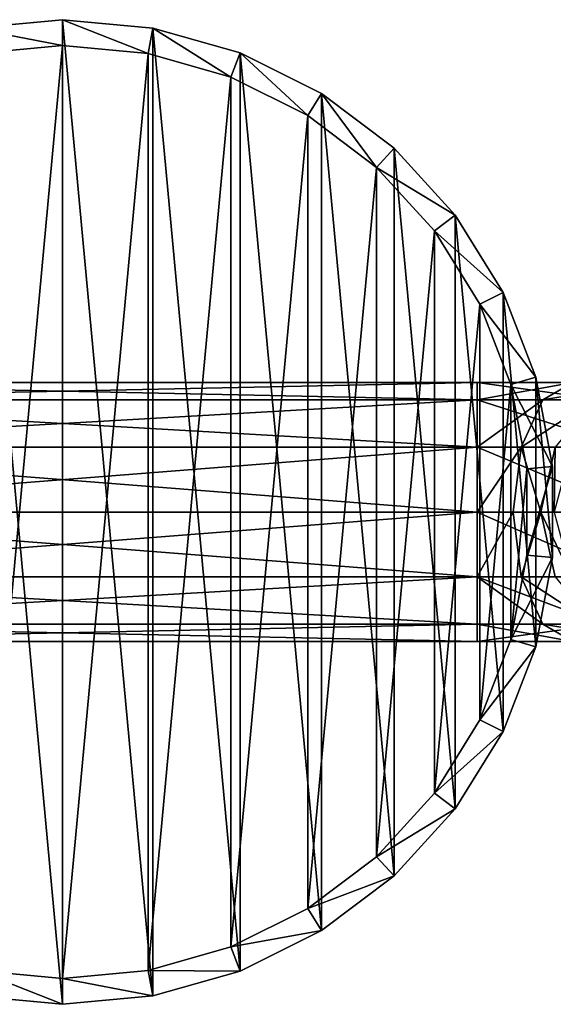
# Model space of a CAD drawing. Extents: x 1 to 199, y -10 to 2.
# Tile 235 of 256: x 131.99 to 133.02, y -5.1 to -3.2. Entities that reach past the tile are written whole.
import ezdxf

# ---------------------------------------------------------------- set-up
doc = ezdxf.new("R2010")
doc.units = 0
doc.header["$LTSCALE"] = 2.54
doc.layers.get('0').update_dxf_attribs({"color": 13, "linetype": 'CONTINUOUS'})

# ---------------------------------------------------------------- blocks, each defined once
blk = doc.blocks.new('SLING-V-10355_STL')
at = {"color": 0}
for p, q in [((132.0716, -3.2047, 131.6377), (131.897, -3.2209, 131.6377)), ((132.0716, -3.2047, 131.6377), (131.897, -3.2209, 131.6377)), ((132.2461, -3.2209, 131.6377), (132.0716, -3.2047, 131.6377)), ((132.0716, -3.2547, 129.2377), (132.0716, -3.2047, 131.6377)), ((132.2461, -3.2209, 131.6377), (132.0716, -3.2047, 131.6377)), ((132.0716, -3.2547, 129.2377), (132.0716, -3.2047, 131.6377)), ((132.237, -3.27, 129.2377), (132.2461, -3.2209, 131.6377)), ((132.237, -3.27, 129.2377), (132.2461, -3.2209, 131.6377)), ((132.4148, -3.2688, 131.6377), (132.2461, -3.2209, 131.6377)), ((132.4148, -3.2688, 131.6377), (132.2461, -3.2209, 131.6377)), ((131.9062, -3.27, 129.2377), (132.0716, -3.2547, 129.2377)), ((131.9062, -3.27, 129.2377), (132.0716, -3.2547, 129.2377)), ((132.0716, -3.2547, 129.2377), (132.237, -3.27, 129.2377)), ((132.0716, -3.2547, 129.2377), (132.237, -3.27, 129.2377)), ((132.237, -3.27, 129.2377), (132.3967, -3.3155, 129.2377)), ((132.237, -3.27, 129.2377), (132.3967, -3.3155, 129.2377)), ((132.3967, -3.3155, 129.2377), (132.4148, -3.2688, 131.6377)), ((132.3967, -3.3155, 129.2377), (132.4148, -3.2688, 131.6377)), ((132.5717, -3.347, 131.6377), (132.4148, -3.2688, 131.6377)), ((132.5717, -3.347, 131.6377), (132.4148, -3.2688, 131.6377)), ((132.3967, -3.3155, 129.2377), (132.5454, -3.3895, 129.2377)), ((132.3967, -3.3155, 129.2377), (132.5454, -3.3895, 129.2377)), ((132.5454, -3.3895, 129.2377), (132.5717, -3.347, 131.6377)), ((132.5454, -3.3895, 129.2377), (132.5717, -3.347, 131.6377)), ((132.7116, -3.4526, 131.6377), (132.5717, -3.347, 131.6377)), ((132.7116, -3.4526, 131.6377), (132.5717, -3.347, 131.6377)), ((132.5454, -3.3895, 129.2377), (132.6779, -3.4896, 129.2377)), ((132.5454, -3.3895, 129.2377), (132.6779, -3.4896, 129.2377)), ((132.6779, -3.4896, 129.2377), (132.7116, -3.4526, 131.6377)), ((132.6779, -3.4896, 129.2377), (132.7116, -3.4526, 131.6377)), ((132.8297, -3.5822, 131.6377), (132.7116, -3.4526, 131.6377)), ((132.8297, -3.5822, 131.6377), (132.7116, -3.4526, 131.6377)), ((132.6779, -3.4896, 129.2377), (132.7898, -3.6123, 129.2377)), ((132.6779, -3.4896, 129.2377), (132.7898, -3.6123, 129.2377)), ((132.7898, -3.6123, 129.2377), (132.8297, -3.5822, 131.6377)), ((132.7898, -3.6123, 129.2377), (132.8297, -3.5822, 131.6377)), ((132.922, -3.7312, 131.6377), (132.8297, -3.5822, 131.6377)), ((132.922, -3.7312, 131.6377), (132.8297, -3.5822, 131.6377)), ((132.7898, -3.6123, 129.2377), (132.8772, -3.7535, 129.2377)), ((132.7898, -3.6123, 129.2377), (132.8772, -3.7535, 129.2377)), ((132.8772, -3.7535, 129.2377), (132.922, -3.7312, 131.6377)), ((132.8772, -3.7535, 129.2377), (132.922, -3.7312, 131.6377)), ((132.9853, -3.8947, 131.6377), (132.922, -3.7312, 131.6377)), ((132.9853, -3.8947, 131.6377), (132.922, -3.7312, 131.6377)), ((132.8772, -3.7535, 129.2377), (132.9372, -3.9084, 129.2377)), ((132.8772, -3.7535, 129.2377), (132.9372, -3.9084, 129.2377)), ((132.9372, -3.9084, 129.2377), (132.9853, -3.8947, 131.6377)), ((132.9372, -3.9084, 129.2377), (132.9853, -3.8947, 131.6377)), ((133.0175, -4.067, 131.6377), (132.9853, -3.8947, 131.6377)), ((133.0175, -4.067, 131.6377), (132.9853, -3.8947, 131.6377)), ((131.2719, -3.9047, 130.4285), (132.8719, -3.9047, 130.4285)), ((131.2719, -3.9047, 130.4285), (132.8719, -3.9047, 130.4285)), ((132.8719, -3.9382, 130.5535), (132.8719, -3.9047, 130.4285)), ((132.8719, -3.9047, 130.4285), (132.8719, -3.9382, 130.3035)), ((132.8719, -3.9047, 130.4285), (132.8719, -3.9382, 130.3035)), ((132.8719, -3.9047, 130.4285), (133.057, -3.9047, 130.3832)), ((132.8719, -3.9047, 130.4285), (133.057, -3.9047, 130.3832)), ((132.8719, -3.9382, 130.5535), (132.8719, -3.9047, 130.4285)), ((132.9372, -3.9084, 129.2377), (132.9677, -4.0716, 129.2377)), ((132.9372, -3.9084, 129.2377), (132.9677, -4.0716, 129.2377)), ((132.9991, -3.9382, 130.2723), (133.057, -3.9047, 130.3832)), ((132.9991, -3.9382, 130.2723), (133.057, -3.9047, 130.3832)), ((131.2719, -3.9382, 130.5535), (132.8719, -3.9382, 130.5535)), ((131.2719, -3.9382, 130.5535), (132.8719, -3.9382, 130.5535)), ((131.2719, -3.9382, 130.3035), (132.8719, -3.9382, 130.3035)), ((131.2719, -3.9382, 130.3035), (132.8719, -3.9382, 130.3035)), ((132.8719, -4.0297, 130.645), (132.8719, -3.9382, 130.5535)), ((132.8719, -3.9382, 130.3035), (132.8719, -4.0297, 130.212)), ((132.8719, -3.9382, 130.3035), (132.8719, -4.0297, 130.212)), ((132.8719, -3.9382, 130.3035), (132.9991, -3.9382, 130.2723)), ((132.8719, -3.9382, 130.3035), (132.9991, -3.9382, 130.2723)), ((132.8719, -3.9382, 130.5535), (133.1148, -3.9382, 130.494)), ((132.8719, -3.9382, 130.5535), (133.1148, -3.9382, 130.494)), ((132.8719, -4.0297, 130.645), (132.8719, -3.9382, 130.5535)), ((132.9568, -4.0297, 130.1912), (132.9991, -3.9382, 130.2723)), ((132.9568, -4.0297, 130.1912), (132.9991, -3.9382, 130.2723)), ((132.9991, -3.9382, 130.2723), (133.0975, -3.9382, 130.1858)), ((132.9991, -3.9382, 130.2723), (133.0975, -3.9382, 130.1858)), ((131.2719, -4.0297, 130.645), (132.8719, -4.0297, 130.645)), ((131.2719, -4.0297, 130.645), (132.8719, -4.0297, 130.645)), ((131.2719, -4.0297, 130.212), (132.8719, -4.0297, 130.212)), ((131.2719, -4.0297, 130.212), (132.8719, -4.0297, 130.212)), ((132.8719, -4.1547, 130.6785), (132.8719, -4.0297, 130.645)), ((132.8719, -4.0297, 130.212), (132.8719, -4.1547, 130.1785)), ((132.8719, -4.0297, 130.212), (132.8719, -4.1547, 130.1785)), ((132.8719, -4.0297, 130.212), (132.9568, -4.0297, 130.1912)), ((132.8719, -4.0297, 130.212), (132.9568, -4.0297, 130.1912)), ((132.8719, -4.0297, 130.645), (133.1571, -4.0297, 130.5751)), ((132.8719, -4.0297, 130.645), (133.1571, -4.0297, 130.5751)), ((132.8719, -4.1547, 130.6785), (132.8719, -4.0297, 130.645)), ((132.9413, -4.1547, 130.1615), (132.9568, -4.0297, 130.1912)), ((132.9413, -4.1547, 130.1615), (132.9568, -4.0297, 130.1912)), ((132.9568, -4.0297, 130.1912), (133.0224, -4.0297, 130.1335)), ((132.9568, -4.0297, 130.1912), (133.0224, -4.0297, 130.1335)), ((132.9949, -4.1547, 130.1143), (133.0224, -4.0297, 130.1335)), ((132.9949, -4.1547, 130.1143), (133.0224, -4.0297, 130.1335)), ((132.9677, -4.0716, 129.2377), (133.0175, -4.067, 131.6377)), ((132.9677, -4.0716, 129.2377), (133.0175, -4.067, 131.6377)), ((132.9677, -4.0716, 129.2377), (132.9677, -4.2377, 129.2377)), ((132.9677, -4.0716, 129.2377), (132.9677, -4.2377, 129.2377)), ((133.0175, -4.2423, 131.6377), (133.0175, -4.067, 131.6377)), ((133.0175, -4.2423, 131.6377), (133.0175, -4.067, 131.6377)), ((131.2719, -4.1547, 130.6785), (132.8719, -4.1547, 130.6785)), ((131.2719, -4.1547, 130.6785), (132.8719, -4.1547, 130.6785)), ((131.2719, -4.1547, 130.1785), (132.8719, -4.1547, 130.1785)), ((131.2719, -4.1547, 130.1785), (132.8719, -4.1547, 130.1785)), ((132.8719, -4.2797, 130.645), (132.8719, -4.1547, 130.6785)), ((132.8719, -4.1547, 130.1785), (132.8719, -4.2797, 130.212)), ((132.9413, -4.1547, 130.1615), (132.8719, -4.1547, 130.1785)), ((132.8719, -4.1547, 130.6785), (133.1726, -4.1547, 130.6048)), ((132.8719, -4.1547, 130.6785), (133.1726, -4.1547, 130.6048)), ((132.8719, -4.2797, 130.645), (132.8719, -4.1547, 130.6785)), ((132.8719, -4.1547, 130.1785), (132.8719, -4.2797, 130.212)), ((132.9413, -4.1547, 130.1615), (132.8719, -4.1547, 130.1785)), ((132.9949, -4.1547, 130.1143), (132.9413, -4.1547, 130.1615)), ((132.9568, -4.2797, 130.1912), (132.9413, -4.1547, 130.1615)), ((132.9949, -4.1547, 130.1143), (132.9413, -4.1547, 130.1615)), ((132.9568, -4.2797, 130.1912), (132.9413, -4.1547, 130.1615)), ((133.0207, -4.1547, 130.0476), (132.9949, -4.1547, 130.1143)), ((133.0224, -4.2797, 130.1335), (132.9949, -4.1547, 130.1143)), ((133.0207, -4.1547, 130.0476), (132.9949, -4.1547, 130.1143)), ((133.0224, -4.2797, 130.1335), (132.9949, -4.1547, 130.1143)), ((132.9677, -4.2377, 129.2377), (132.9372, -4.401, 129.2377)), ((132.9677, -4.2377, 129.2377), (132.9372, -4.401, 129.2377)), ((132.9677, -4.2377, 129.2377), (133.0175, -4.2423, 131.6377)), ((132.9677, -4.2377, 129.2377), (133.0175, -4.2423, 131.6377)), ((132.9853, -4.4147, 131.6377), (133.0175, -4.2423, 131.6377)), ((132.9853, -4.4147, 131.6377), (133.0175, -4.2423, 131.6377)), ((131.2719, -4.2797, 130.645), (132.8719, -4.2797, 130.645)), ((131.2719, -4.2797, 130.645), (132.8719, -4.2797, 130.645)), ((131.2719, -4.2797, 130.212), (132.8719, -4.2797, 130.212)), ((131.2719, -4.2797, 130.212), (132.8719, -4.2797, 130.212)), ((132.8719, -4.3712, 130.5535), (132.8719, -4.2797, 130.645)), ((132.8719, -4.2797, 130.212), (132.8719, -4.3712, 130.3035)), ((132.8719, -4.2797, 130.645), (133.1571, -4.2797, 130.5751)), ((132.8719, -4.2797, 130.645), (133.1571, -4.2797, 130.5751)), ((132.8719, -4.3712, 130.5535), (132.8719, -4.2797, 130.645)), ((132.8719, -4.2797, 130.212), (132.8719, -4.3712, 130.3035)), ((132.8719, -4.2797, 130.212), (132.9568, -4.2797, 130.1912)), ((132.8719, -4.2797, 130.212), (132.9568, -4.2797, 130.1912)), ((132.9991, -4.3712, 130.2723), (132.9568, -4.2797, 130.1912)), ((132.9568, -4.2797, 130.1912), (133.0224, -4.2797, 130.1335)), ((132.9568, -4.2797, 130.1912), (133.0224, -4.2797, 130.1335)), ((132.9991, -4.3712, 130.2723), (132.9568, -4.2797, 130.1912)), ((131.2719, -4.3712, 130.5535), (132.8719, -4.3712, 130.5535)), ((131.2719, -4.3712, 130.5535), (132.8719, -4.3712, 130.5535)), ((131.2719, -4.3712, 130.3035), (132.8719, -4.3712, 130.3035)), ((131.2719, -4.3712, 130.3035), (132.8719, -4.3712, 130.3035)), ((132.8719, -4.4047, 130.4285), (132.8719, -4.3712, 130.5535)), ((132.8719, -4.3712, 130.3035), (132.8719, -4.4047, 130.4285)), ((132.8719, -4.3712, 130.5535), (133.1148, -4.3712, 130.494)), ((132.8719, -4.3712, 130.5535), (133.1148, -4.3712, 130.494)), ((132.8719, -4.4047, 130.4285), (132.8719, -4.3712, 130.5535)), ((132.8719, -4.3712, 130.3035), (132.8719, -4.4047, 130.4285)), ((132.8719, -4.3712, 130.3035), (132.9991, -4.3712, 130.2723)), ((132.8719, -4.3712, 130.3035), (132.9991, -4.3712, 130.2723)), ((133.057, -4.4047, 130.3832), (132.9991, -4.3712, 130.2723)), ((132.9991, -4.3712, 130.2723), (133.0975, -4.3712, 130.1858)), ((132.9991, -4.3712, 130.2723), (133.0975, -4.3712, 130.1858)), ((133.057, -4.4047, 130.3832), (132.9991, -4.3712, 130.2723)), ((131.2719, -4.4047, 130.4285), (132.8719, -4.4047, 130.4285)), ((131.2719, -4.4047, 130.4285), (132.8719, -4.4047, 130.4285)), ((132.8719, -4.4047, 130.4285), (133.057, -4.4047, 130.3832)), ((132.8719, -4.4047, 130.4285), (133.057, -4.4047, 130.3832)), ((132.9372, -4.401, 129.2377), (132.8772, -4.5559, 129.2377)), ((132.9372, -4.401, 129.2377), (132.8772, -4.5559, 129.2377)), ((132.9372, -4.401, 129.2377), (132.9853, -4.4147, 131.6377)), ((132.9372, -4.401, 129.2377), (132.9853, -4.4147, 131.6377)), ((132.922, -4.5781, 131.6377), (132.9853, -4.4147, 131.6377)), ((132.922, -4.5781, 131.6377), (132.9853, -4.4147, 131.6377)), ((132.8772, -4.5559, 129.2377), (132.7898, -4.6971, 129.2377)), ((132.8772, -4.5559, 129.2377), (132.7898, -4.6971, 129.2377)), ((132.8772, -4.5559, 129.2377), (132.922, -4.5781, 131.6377)), ((132.8772, -4.5559, 129.2377), (132.922, -4.5781, 131.6377)), ((132.8297, -4.7272, 131.6377), (132.922, -4.5781, 131.6377)), ((132.8297, -4.7272, 131.6377), (132.922, -4.5781, 131.6377)), ((132.7898, -4.6971, 129.2377), (132.6779, -4.8198, 129.2377)), ((132.7898, -4.6971, 129.2377), (132.6779, -4.8198, 129.2377)), ((132.7898, -4.6971, 129.2377), (132.8297, -4.7272, 131.6377)), ((132.7898, -4.6971, 129.2377), (132.8297, -4.7272, 131.6377)), ((132.7116, -4.8567, 131.6377), (132.8297, -4.7272, 131.6377)), ((132.7116, -4.8567, 131.6377), (132.8297, -4.7272, 131.6377)), ((132.6779, -4.8198, 129.2377), (132.5454, -4.9199, 129.2377)), ((132.6779, -4.8198, 129.2377), (132.5454, -4.9199, 129.2377)), ((132.6779, -4.8198, 129.2377), (132.7116, -4.8567, 131.6377)), ((132.6779, -4.8198, 129.2377), (132.7116, -4.8567, 131.6377)), ((132.5717, -4.9624, 131.6377), (132.7116, -4.8567, 131.6377)), ((132.5717, -4.9624, 131.6377), (132.7116, -4.8567, 131.6377)), ((132.5454, -4.9199, 129.2377), (132.3967, -4.9939, 129.2377)), ((132.5454, -4.9199, 129.2377), (132.3967, -4.9939, 129.2377)), ((132.5454, -4.9199, 129.2377), (132.5717, -4.9624, 131.6377)), ((132.5454, -4.9199, 129.2377), (132.5717, -4.9624, 131.6377)), ((132.4148, -5.0405, 131.6377), (132.5717, -4.9624, 131.6377)), ((132.4148, -5.0405, 131.6377), (132.5717, -4.9624, 131.6377)), ((132.3967, -4.9939, 129.2377), (132.237, -5.0394, 129.2377)), ((132.3967, -4.9939, 129.2377), (132.237, -5.0394, 129.2377)), ((132.3967, -4.9939, 129.2377), (132.4148, -5.0405, 131.6377)), ((132.3967, -4.9939, 129.2377), (132.4148, -5.0405, 131.6377)), ((132.0716, -5.0547, 129.2377), (131.9062, -5.0394, 129.2377)), ((132.0716, -5.0547, 129.2377), (131.9062, -5.0394, 129.2377)), ((132.237, -5.0394, 129.2377), (132.0716, -5.0547, 129.2377)), ((132.237, -5.0394, 129.2377), (132.0716, -5.0547, 129.2377)), ((132.237, -5.0394, 129.2377), (132.2461, -5.0885, 131.6377)), ((132.237, -5.0394, 129.2377), (132.2461, -5.0885, 131.6377)), ((132.2461, -5.0885, 131.6377), (132.4148, -5.0405, 131.6377)), ((132.2461, -5.0885, 131.6377), (132.4148, -5.0405, 131.6377)), ((132.0716, -5.0547, 129.2377), (132.0716, -5.1047, 131.6377)), ((132.0716, -5.0547, 129.2377), (132.0716, -5.1047, 131.6377)), ((131.897, -5.0885, 131.6377), (132.0716, -5.1047, 131.6377)), ((131.897, -5.0885, 131.6377), (132.0716, -5.1047, 131.6377)), ((132.0716, -5.1047, 131.6377), (132.2461, -5.0885, 131.6377)), ((132.0716, -5.1047, 131.6377), (132.2461, -5.0885, 131.6377))]:
    blk.add_line(p, q, dxfattribs=at)
at = {"color": 18}
mesh = blk.add_polyface(dxfattribs=at)
corners = [(131.1578, -4.4147, 131.6377), (131.1256, -4.067, 131.6377), (131.1256, -4.2423, 131.6377), (131.1578, -3.8947, 131.6377), (131.2212, -4.5781, 131.6377), (131.2212, -3.7312, 131.6377), (131.3135, -4.7272, 131.6377), (131.3135, -3.5822, 131.6377), (131.4316, -4.8567, 131.6377), (131.4316, -3.4526, 131.6377), (131.5715, -4.9624, 131.6377), (131.5715, -3.347, 131.6377), (131.7284, -5.0405, 131.6377), (131.7284, -3.2688, 131.6377), (131.897, -5.0885, 131.6377), (131.897, -3.2209, 131.6377), (132.0716, -5.1047, 131.6377), (132.0716, -3.2047, 131.6377), (132.2461, -5.0885, 131.6377), (132.2461, -3.2209, 131.6377), (132.4148, -5.0405, 131.6377), (132.4148, -3.2688, 131.6377), (132.5717, -4.9624, 131.6377), (132.5717, -3.347, 131.6377), (132.7116, -4.8567, 131.6377), (132.7116, -3.4526, 131.6377), (132.8297, -4.7272, 131.6377), (132.8297, -3.5822, 131.6377), (132.922, -4.5781, 131.6377), (132.922, -3.7312, 131.6377), (132.9853, -4.4147, 131.6377), (132.9853, -3.8947, 131.6377), (133.0175, -4.2423, 131.6377), (133.0175, -4.067, 131.6377)]
mesh.append_faces([[corners[k] for k in face] for face in [(0, 1, 2), (31, 32, 33)]], dxfattribs={"vtx0": -1, "color": 18})
mesh.append_faces([[corners[k] for k in face] for face in [(1, 0, 3), (3, 4, 5), (5, 6, 7), (7, 8, 9), (9, 10, 11), (11, 12, 13), (13, 14, 15), (15, 16, 17), (17, 18, 19), (19, 20, 21), (21, 22, 23), (23, 24, 25), (25, 26, 27), (27, 28, 29), (29, 30, 31)]], dxfattribs={"vtx0": -1, "vtx1": -1, "color": 18})
mesh.append_faces([[corners[k] for k in face] for face in [(3, 0, 4), (5, 4, 6), (7, 6, 8), (9, 8, 10), (11, 10, 12), (13, 12, 14), (15, 14, 16), (17, 16, 18), (19, 18, 20), (21, 20, 22), (23, 22, 24), (25, 24, 26), (27, 26, 28), (29, 28, 30), (31, 30, 32)]], dxfattribs={"vtx0": -1, "vtx2": -1, "color": 18})
mesh = blk.add_polyface(dxfattribs=at)
corners = [(131.897, -3.2209, 131.6377), (132.0716, -3.2547, 129.2377), (131.9062, -3.27, 129.2377), (132.0716, -3.2047, 131.6377)]
mesh.append_faces([[corners[k] for k in face] for face in [(0, 1, 2), (1, 0, 3)]], dxfattribs={"vtx0": -1, "color": 18})
mesh = blk.add_polyface(dxfattribs=at)
corners = [(132.0716, -3.2047, 131.6377), (132.237, -3.27, 129.2377), (132.0716, -3.2547, 129.2377), (132.2461, -3.2209, 131.6377)]
mesh.append_faces([[corners[k] for k in face] for face in [(0, 1, 2), (1, 0, 3)]], dxfattribs={"vtx0": -1, "color": 18})
mesh = blk.add_polyface(dxfattribs=at)
corners = [(132.2461, -3.2209, 131.6377), (132.3967, -3.3155, 129.2377), (132.237, -3.27, 129.2377), (132.4148, -3.2688, 131.6377)]
mesh.append_faces([[corners[k] for k in face] for face in [(0, 1, 2), (1, 0, 3)]], dxfattribs={"vtx0": -1, "color": 18})
mesh = blk.add_polyface(dxfattribs=at)
corners = [(131.2059, -3.9084, 129.2377), (131.1754, -4.2377, 129.2377), (131.1754, -4.0716, 129.2377), (131.2059, -4.401, 129.2377), (131.2659, -3.7535, 129.2377), (131.2659, -4.5559, 129.2377), (131.3534, -3.6123, 129.2377), (131.3534, -4.6971, 129.2377), (131.4653, -3.4896, 129.2377), (131.4653, -4.8198, 129.2377), (131.5978, -3.3895, 129.2377), (131.5978, -4.9199, 129.2377), (131.7465, -3.3155, 129.2377), (131.7465, -4.9939, 129.2377), (131.9062, -3.27, 129.2377), (131.9062, -5.0394, 129.2377), (132.0716, -3.2547, 129.2377), (132.0716, -5.0547, 129.2377), (132.237, -3.27, 129.2377), (132.237, -5.0394, 129.2377), (132.3967, -3.3155, 129.2377), (132.3967, -4.9939, 129.2377), (132.5454, -3.3895, 129.2377), (132.5454, -4.9199, 129.2377), (132.6779, -3.4896, 129.2377), (132.6779, -4.8198, 129.2377), (132.7898, -3.6123, 129.2377), (132.7898, -4.6971, 129.2377), (132.8772, -3.7535, 129.2377), (132.8772, -4.5559, 129.2377), (132.9372, -3.9084, 129.2377), (132.9372, -4.401, 129.2377), (132.9677, -4.0716, 129.2377), (132.9677, -4.2377, 129.2377)]
mesh.append_faces([[corners[k] for k in face] for face in [(0, 1, 2), (31, 32, 33)]], dxfattribs={"vtx0": -1, "color": 18})
mesh.append_faces([[corners[k] for k in face] for face in [(1, 0, 3), (3, 4, 5), (5, 6, 7), (7, 8, 9), (9, 10, 11), (11, 12, 13), (13, 14, 15), (15, 16, 17), (17, 18, 19), (19, 20, 21), (21, 22, 23), (23, 24, 25), (25, 26, 27), (27, 28, 29), (29, 30, 31)]], dxfattribs={"vtx0": -1, "vtx1": -1, "color": 18})
mesh.append_faces([[corners[k] for k in face] for face in [(3, 0, 4), (5, 4, 6), (7, 6, 8), (9, 8, 10), (11, 10, 12), (13, 12, 14), (15, 14, 16), (17, 16, 18), (19, 18, 20), (21, 20, 22), (23, 22, 24), (25, 24, 26), (27, 26, 28), (29, 28, 30), (31, 30, 32)]], dxfattribs={"vtx0": -1, "vtx2": -1, "color": 18})
mesh = blk.add_polyface(dxfattribs=at)
corners = [(132.4148, -3.2688, 131.6377), (132.5454, -3.3895, 129.2377), (132.3967, -3.3155, 129.2377), (132.5717, -3.347, 131.6377)]
mesh.append_faces([[corners[k] for k in face] for face in [(0, 1, 2), (1, 0, 3)]], dxfattribs={"vtx0": -1, "color": 18})
mesh = blk.add_polyface(dxfattribs=at)
corners = [(132.5717, -3.347, 131.6377), (132.6779, -3.4896, 129.2377), (132.5454, -3.3895, 129.2377), (132.7116, -3.4526, 131.6377)]
mesh.append_faces([[corners[k] for k in face] for face in [(0, 1, 2), (1, 0, 3)]], dxfattribs={"vtx0": -1, "color": 18})
mesh = blk.add_polyface(dxfattribs=at)
corners = [(132.6779, -3.4896, 129.2377), (132.8297, -3.5822, 131.6377), (132.7898, -3.6123, 129.2377), (132.7116, -3.4526, 131.6377)]
mesh.append_faces([[corners[k] for k in face] for face in [(0, 1, 2), (1, 0, 3)]], dxfattribs={"vtx0": -1, "color": 18})
mesh = blk.add_polyface(dxfattribs=at)
corners = [(132.7898, -3.6123, 129.2377), (132.922, -3.7312, 131.6377), (132.8772, -3.7535, 129.2377), (132.8297, -3.5822, 131.6377)]
mesh.append_faces([[corners[k] for k in face] for face in [(0, 1, 2), (1, 0, 3)]], dxfattribs={"vtx0": -1, "color": 18})
mesh = blk.add_polyface(dxfattribs=at)
corners = [(132.8772, -3.7535, 129.2377), (132.9853, -3.8947, 131.6377), (132.9372, -3.9084, 129.2377), (132.922, -3.7312, 131.6377)]
mesh.append_faces([[corners[k] for k in face] for face in [(0, 1, 2), (1, 0, 3)]], dxfattribs={"vtx0": -1, "color": 18})
mesh = blk.add_polyface(dxfattribs=at)
corners = [(132.9372, -3.9084, 129.2377), (133.0175, -4.067, 131.6377), (132.9677, -4.0716, 129.2377), (132.9853, -3.8947, 131.6377)]
mesh.append_faces([[corners[k] for k in face] for face in [(0, 1, 2), (1, 0, 3)]], dxfattribs={"vtx0": -1, "color": 18})
mesh = blk.add_polyface(dxfattribs=at)
corners = [(131.2719, -3.9382, 130.5535), (132.8719, -3.9047, 130.4285), (131.2719, -3.9047, 130.4285), (132.8719, -3.9382, 130.5535)]
mesh.append_faces([[corners[k] for k in face] for face in [(0, 1, 2), (1, 0, 3)]], dxfattribs={"vtx0": -1, "color": 18})
mesh = blk.add_polyface(dxfattribs=at)
corners = [(131.2719, -3.9047, 130.4285), (132.8719, -3.9382, 130.3035), (131.2719, -3.9382, 130.3035), (132.8719, -3.9047, 130.4285)]
mesh.append_faces([[corners[k] for k in face] for face in [(0, 1, 2), (1, 0, 3)]], dxfattribs={"vtx0": -1, "color": 18})
mesh = blk.add_polyface(dxfattribs=at)
corners = [(132.8719, -3.9382, 130.3035), (133.057, -3.9047, 130.3832), (132.9991, -3.9382, 130.2723), (132.8719, -3.9047, 130.4285)]
mesh.append_faces([[corners[k] for k in face] for face in [(0, 1, 2), (1, 0, 3)]], dxfattribs={"vtx0": -1, "color": 18})
mesh = blk.add_polyface(dxfattribs=at)
corners = [(132.8719, -3.9047, 130.4285), (133.1148, -3.9382, 130.494), (133.057, -3.9047, 130.3832), (132.8719, -3.9382, 130.5535)]
mesh.append_faces([[corners[k] for k in face] for face in [(0, 1, 2), (1, 0, 3)]], dxfattribs={"vtx0": -1, "color": 18})
mesh = blk.add_polyface(dxfattribs=at)
corners = [(132.9991, -3.9382, 130.2723), (133.2, -3.9047, 130.2573), (133.0975, -3.9382, 130.1858), (133.057, -3.9047, 130.3832)]
mesh.append_faces([[corners[k] for k in face] for face in [(0, 1, 2), (1, 0, 3)]], dxfattribs={"vtx0": -1, "color": 18})
mesh = blk.add_polyface(dxfattribs=at)
corners = [(132.8719, -4.0297, 130.645), (131.2719, -3.9382, 130.5535), (131.2719, -4.0297, 130.645), (132.8719, -3.9382, 130.5535)]
mesh.append_faces([[corners[k] for k in face] for face in [(0, 1, 2), (1, 0, 3)]], dxfattribs={"vtx0": -1, "color": 18})
mesh = blk.add_polyface(dxfattribs=at)
corners = [(132.8719, -3.9382, 130.3035), (131.2719, -4.0297, 130.212), (131.2719, -3.9382, 130.3035), (132.8719, -4.0297, 130.212)]
mesh.append_faces([[corners[k] for k in face] for face in [(0, 1, 2), (1, 0, 3)]], dxfattribs={"vtx0": -1, "color": 18})
mesh = blk.add_polyface(dxfattribs=at)
corners = [(132.8719, -4.0297, 130.212), (132.9991, -3.9382, 130.2723), (132.9568, -4.0297, 130.1912), (132.8719, -3.9382, 130.3035)]
mesh.append_faces([[corners[k] for k in face] for face in [(0, 1, 2), (1, 0, 3)]], dxfattribs={"vtx0": -1, "color": 18})
mesh = blk.add_polyface(dxfattribs=at)
corners = [(133.1571, -4.0297, 130.5751), (132.8719, -3.9382, 130.5535), (132.8719, -4.0297, 130.645), (133.1148, -3.9382, 130.494)]
mesh.append_faces([[corners[k] for k in face] for face in [(0, 1, 2), (1, 0, 3)]], dxfattribs={"vtx0": -1, "color": 18})
mesh = blk.add_polyface(dxfattribs=at)
corners = [(132.9568, -4.0297, 130.1912), (133.0975, -3.9382, 130.1858), (133.0224, -4.0297, 130.1335), (132.9991, -3.9382, 130.2723)]
mesh.append_faces([[corners[k] for k in face] for face in [(0, 1, 2), (1, 0, 3)]], dxfattribs={"vtx0": -1, "color": 18})
mesh = blk.add_polyface(dxfattribs=at)
corners = [(132.8719, -4.1547, 130.6785), (131.2719, -4.0297, 130.645), (131.2719, -4.1547, 130.6785), (132.8719, -4.0297, 130.645)]
mesh.append_faces([[corners[k] for k in face] for face in [(0, 1, 2), (1, 0, 3)]], dxfattribs={"vtx0": -1, "color": 18})
mesh = blk.add_polyface(dxfattribs=at)
corners = [(132.8719, -4.0297, 130.212), (131.2719, -4.1547, 130.1785), (131.2719, -4.0297, 130.212), (132.8719, -4.1547, 130.1785)]
mesh.append_faces([[corners[k] for k in face] for face in [(0, 1, 2), (1, 0, 3)]], dxfattribs={"vtx0": -1, "color": 18})
mesh = blk.add_polyface(dxfattribs=at)
corners = [(132.9568, -4.0297, 130.1912), (132.8719, -4.1547, 130.1785), (132.8719, -4.0297, 130.212), (132.9413, -4.1547, 130.1615)]
mesh.append_faces([[corners[k] for k in face] for face in [(0, 1, 2), (1, 0, 3)]], dxfattribs={"vtx0": -1, "color": 18})
mesh = blk.add_polyface(dxfattribs=at)
corners = [(133.1726, -4.1547, 130.6048), (132.8719, -4.0297, 130.645), (132.8719, -4.1547, 130.6785), (133.1571, -4.0297, 130.5751)]
mesh.append_faces([[corners[k] for k in face] for face in [(0, 1, 2), (1, 0, 3)]], dxfattribs={"vtx0": -1, "color": 18})
mesh = blk.add_polyface(dxfattribs=at)
corners = [(132.9568, -4.0297, 130.1912), (132.9949, -4.1547, 130.1143), (132.9413, -4.1547, 130.1615), (133.0224, -4.0297, 130.1335)]
mesh.append_faces([[corners[k] for k in face] for face in [(0, 1, 2), (1, 0, 3)]], dxfattribs={"vtx0": -1, "color": 18})
mesh = blk.add_polyface(dxfattribs=at)
corners = [(133.0224, -4.0297, 130.1335), (133.0207, -4.1547, 130.0476), (132.9949, -4.1547, 130.1143), (133.0539, -4.0297, 130.0519)]
mesh.append_faces([[corners[k] for k in face] for face in [(0, 1, 2), (1, 0, 3)]], dxfattribs={"vtx0": -1, "color": 18})
mesh = blk.add_polyface(dxfattribs=at)
corners = [(132.9677, -4.2377, 129.2377), (133.0175, -4.067, 131.6377), (133.0175, -4.2423, 131.6377), (132.9677, -4.0716, 129.2377)]
mesh.append_faces([[corners[k] for k in face] for face in [(0, 1, 2), (1, 0, 3)]], dxfattribs={"vtx0": -1, "color": 18})
mesh = blk.add_polyface(dxfattribs=at)
corners = [(132.8719, -4.2797, 130.645), (131.2719, -4.1547, 130.6785), (131.2719, -4.2797, 130.645), (132.8719, -4.1547, 130.6785)]
mesh.append_faces([[corners[k] for k in face] for face in [(0, 1, 2), (1, 0, 3)]], dxfattribs={"vtx0": -1, "color": 18})
mesh = blk.add_polyface(dxfattribs=at)
corners = [(132.8719, -4.1547, 130.1785), (131.2719, -4.2797, 130.212), (131.2719, -4.1547, 130.1785), (132.8719, -4.2797, 130.212)]
mesh.append_faces([[corners[k] for k in face] for face in [(0, 1, 2), (1, 0, 3)]], dxfattribs={"vtx0": -1, "color": 18})
mesh = blk.add_polyface(dxfattribs=at)
corners = [(133.1571, -4.2797, 130.5751), (132.8719, -4.1547, 130.6785), (132.8719, -4.2797, 130.645), (133.1726, -4.1547, 130.6048)]
mesh.append_faces([[corners[k] for k in face] for face in [(0, 1, 2), (1, 0, 3)]], dxfattribs={"vtx0": -1, "color": 18})
mesh = blk.add_polyface(dxfattribs=at)
corners = [(132.9413, -4.1547, 130.1615), (132.8719, -4.2797, 130.212), (132.8719, -4.1547, 130.1785), (132.9568, -4.2797, 130.1912)]
mesh.append_faces([[corners[k] for k in face] for face in [(0, 1, 2), (1, 0, 3)]], dxfattribs={"vtx0": -1, "color": 18})
mesh = blk.add_polyface(dxfattribs=at)
corners = [(132.9949, -4.1547, 130.1143), (132.9568, -4.2797, 130.1912), (132.9413, -4.1547, 130.1615), (133.0224, -4.2797, 130.1335)]
mesh.append_faces([[corners[k] for k in face] for face in [(0, 1, 2), (1, 0, 3)]], dxfattribs={"vtx0": -1, "color": 18})
mesh = blk.add_polyface(dxfattribs=at)
corners = [(132.9949, -4.1547, 130.1143), (133.0539, -4.2797, 130.0519), (133.0224, -4.2797, 130.1335), (133.0207, -4.1547, 130.0476)]
mesh.append_faces([[corners[k] for k in face] for face in [(0, 1, 2), (1, 0, 3)]], dxfattribs={"vtx0": -1, "color": 18})
mesh = blk.add_polyface(dxfattribs=at)
corners = [(132.9372, -4.401, 129.2377), (133.0175, -4.2423, 131.6377), (132.9853, -4.4147, 131.6377), (132.9677, -4.2377, 129.2377)]
mesh.append_faces([[corners[k] for k in face] for face in [(0, 1, 2), (1, 0, 3)]], dxfattribs={"vtx0": -1, "color": 18})
mesh = blk.add_polyface(dxfattribs=at)
corners = [(132.8719, -4.3712, 130.5535), (131.2719, -4.2797, 130.645), (131.2719, -4.3712, 130.5535), (132.8719, -4.2797, 130.645)]
mesh.append_faces([[corners[k] for k in face] for face in [(0, 1, 2), (1, 0, 3)]], dxfattribs={"vtx0": -1, "color": 18})
mesh = blk.add_polyface(dxfattribs=at)
corners = [(132.8719, -4.2797, 130.212), (131.2719, -4.3712, 130.3035), (131.2719, -4.2797, 130.212), (132.8719, -4.3712, 130.3035)]
mesh.append_faces([[corners[k] for k in face] for face in [(0, 1, 2), (1, 0, 3)]], dxfattribs={"vtx0": -1, "color": 18})
mesh = blk.add_polyface(dxfattribs=at)
corners = [(133.1148, -4.3712, 130.494), (132.8719, -4.2797, 130.645), (132.8719, -4.3712, 130.5535), (133.1571, -4.2797, 130.5751)]
mesh.append_faces([[corners[k] for k in face] for face in [(0, 1, 2), (1, 0, 3)]], dxfattribs={"vtx0": -1, "color": 18})
mesh = blk.add_polyface(dxfattribs=at)
corners = [(132.9991, -4.3712, 130.2723), (132.8719, -4.2797, 130.212), (132.9568, -4.2797, 130.1912), (132.8719, -4.3712, 130.3035)]
mesh.append_faces([[corners[k] for k in face] for face in [(0, 1, 2), (1, 0, 3)]], dxfattribs={"vtx0": -1, "color": 18})
mesh = blk.add_polyface(dxfattribs=at)
corners = [(133.0975, -4.3712, 130.1858), (132.9568, -4.2797, 130.1912), (133.0224, -4.2797, 130.1335), (132.9991, -4.3712, 130.2723)]
mesh.append_faces([[corners[k] for k in face] for face in [(0, 1, 2), (1, 0, 3)]], dxfattribs={"vtx0": -1, "color": 18})
mesh = blk.add_polyface(dxfattribs=at)
corners = [(132.8719, -4.3712, 130.5535), (131.2719, -4.4047, 130.4285), (132.8719, -4.4047, 130.4285), (131.2719, -4.3712, 130.5535)]
mesh.append_faces([[corners[k] for k in face] for face in [(0, 1, 2), (1, 0, 3)]], dxfattribs={"vtx0": -1, "color": 18})
mesh = blk.add_polyface(dxfattribs=at)
corners = [(132.8719, -4.4047, 130.4285), (131.2719, -4.3712, 130.3035), (132.8719, -4.3712, 130.3035), (131.2719, -4.4047, 130.4285)]
mesh.append_faces([[corners[k] for k in face] for face in [(0, 1, 2), (1, 0, 3)]], dxfattribs={"vtx0": -1, "color": 18})
mesh = blk.add_polyface(dxfattribs=at)
corners = [(133.1148, -4.3712, 130.494), (132.8719, -4.4047, 130.4285), (133.057, -4.4047, 130.3832), (132.8719, -4.3712, 130.5535)]
mesh.append_faces([[corners[k] for k in face] for face in [(0, 1, 2), (1, 0, 3)]], dxfattribs={"vtx0": -1, "color": 18})
mesh = blk.add_polyface(dxfattribs=at)
corners = [(133.057, -4.4047, 130.3832), (132.8719, -4.3712, 130.3035), (132.9991, -4.3712, 130.2723), (132.8719, -4.4047, 130.4285)]
mesh.append_faces([[corners[k] for k in face] for face in [(0, 1, 2), (1, 0, 3)]], dxfattribs={"vtx0": -1, "color": 18})
mesh = blk.add_polyface(dxfattribs=at)
corners = [(133.2, -4.4047, 130.2573), (132.9991, -4.3712, 130.2723), (133.0975, -4.3712, 130.1858), (133.057, -4.4047, 130.3832)]
mesh.append_faces([[corners[k] for k in face] for face in [(0, 1, 2), (1, 0, 3)]], dxfattribs={"vtx0": -1, "color": 18})
mesh = blk.add_polyface(dxfattribs=at)
corners = [(132.8772, -4.5559, 129.2377), (132.9853, -4.4147, 131.6377), (132.922, -4.5781, 131.6377), (132.9372, -4.401, 129.2377)]
mesh.append_faces([[corners[k] for k in face] for face in [(0, 1, 2), (1, 0, 3)]], dxfattribs={"vtx0": -1, "color": 18})
mesh = blk.add_polyface(dxfattribs=at)
corners = [(132.7898, -4.6971, 129.2377), (132.922, -4.5781, 131.6377), (132.8297, -4.7272, 131.6377), (132.8772, -4.5559, 129.2377)]
mesh.append_faces([[corners[k] for k in face] for face in [(0, 1, 2), (1, 0, 3)]], dxfattribs={"vtx0": -1, "color": 18})
mesh = blk.add_polyface(dxfattribs=at)
corners = [(132.6779, -4.8198, 129.2377), (132.8297, -4.7272, 131.6377), (132.7116, -4.8567, 131.6377), (132.7898, -4.6971, 129.2377)]
mesh.append_faces([[corners[k] for k in face] for face in [(0, 1, 2), (1, 0, 3)]], dxfattribs={"vtx0": -1, "color": 18})
mesh = blk.add_polyface(dxfattribs=at)
corners = [(132.7116, -4.8567, 131.6377), (132.5454, -4.9199, 129.2377), (132.6779, -4.8198, 129.2377), (132.5717, -4.9624, 131.6377)]
mesh.append_faces([[corners[k] for k in face] for face in [(0, 1, 2), (1, 0, 3)]], dxfattribs={"vtx0": -1, "color": 18})
mesh = blk.add_polyface(dxfattribs=at)
corners = [(132.5717, -4.9624, 131.6377), (132.3967, -4.9939, 129.2377), (132.5454, -4.9199, 129.2377), (132.4148, -5.0405, 131.6377)]
mesh.append_faces([[corners[k] for k in face] for face in [(0, 1, 2), (1, 0, 3)]], dxfattribs={"vtx0": -1, "color": 18})
mesh = blk.add_polyface(dxfattribs=at)
corners = [(132.4148, -5.0405, 131.6377), (132.237, -5.0394, 129.2377), (132.3967, -4.9939, 129.2377), (132.2461, -5.0885, 131.6377)]
mesh.append_faces([[corners[k] for k in face] for face in [(0, 1, 2), (1, 0, 3)]], dxfattribs={"vtx0": -1, "color": 18})
mesh = blk.add_polyface(dxfattribs=at)
corners = [(132.0716, -5.1047, 131.6377), (131.9062, -5.0394, 129.2377), (132.0716, -5.0547, 129.2377), (131.897, -5.0885, 131.6377)]
mesh.append_faces([[corners[k] for k in face] for face in [(0, 1, 2), (1, 0, 3)]], dxfattribs={"vtx0": -1, "color": 18})
mesh = blk.add_polyface(dxfattribs=at)
corners = [(132.2461, -5.0885, 131.6377), (132.0716, -5.0547, 129.2377), (132.237, -5.0394, 129.2377), (132.0716, -5.1047, 131.6377)]
mesh.append_faces([[corners[k] for k in face] for face in [(0, 1, 2), (1, 0, 3)]], dxfattribs={"vtx0": -1, "color": 18})

msp = doc.modelspace()

# ---------------------------------------------------------------- block references
at = {"color": 0}
msp.add_blockref('SLING-V-10355_STL', (0, 0), dxfattribs=at)

doc.saveas('drawing.dxf')
